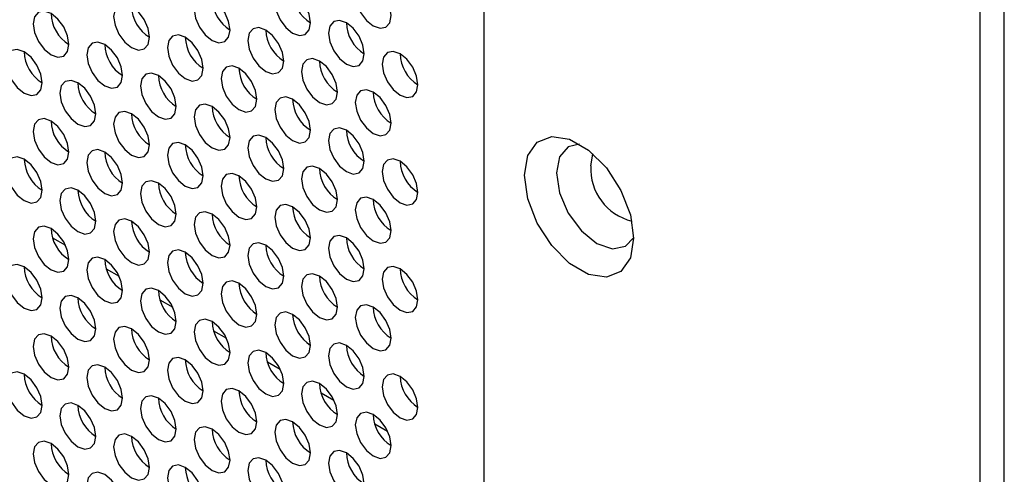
# Model space of a CAD drawing. Header units: millimetres. Extents: x 256 to 1374, y 313 to 1176.
# Tile 132 of 212: x 1090.98 to 1103.95, y 929.4 to 935.38. Entities that reach past the tile are written whole.
import ezdxf

# ---------------------------------------------------------------- set-up
doc = ezdxf.new("R2010")
doc.units = ezdxf.units.MM

msp = doc.modelspace()

# ---------------------------------------------------------------- linework, layer by layer
at = {"color": 7, "linetype": 'Continuous', "lineweight": 30}
for p, q in [((1103.6239, 1038.0774), (1103.6239, 912.1287)), ((1103.9459, 912.0789), (1103.9459, 1038.0276)), ((1097.0967, 915.8968), (1097.0967, 948.0876)), ((1091.0391, 933.5454), (1091.0646, 933.5307)), ((1091.7462, 933.1372), (1091.7717, 933.1225)), ((1092.4533, 932.729), (1092.4788, 932.7143)), ((1091.4129, 932.5131), (1091.5823, 932.4153)), ((1093.1605, 932.3208), (1093.1859, 932.3061)), ((1092.12, 932.1049), (1092.2894, 932.0071)), ((1093.8676, 931.9126), (1093.893, 931.8979)), ((1092.8272, 931.6967), (1092.9965, 931.5989)), ((1094.5747, 931.5044), (1094.6001, 931.4897)), ((1093.5343, 931.2885), (1093.7036, 931.1907)), ((1095.2818, 931.0962), (1095.3072, 931.0815)), ((1094.2414, 930.8803), (1094.4107, 930.7825)), ((1095.9889, 930.688), (1096.0143, 930.6733)), ((1094.9485, 930.4721), (1095.1178, 930.3743)), ((1095.6556, 930.0639), (1095.8249, 929.9661)), ((1091.4178, 929.7885), (1091.3927, 929.803))]:
    msp.add_line(p, q, dxfattribs=at)
at = {"color": 7, "linetype": 'Continuous', "lineweight": 30, "flags": 128}
for points in [[(1095.871, 935.4391), (1095.8531, 935.5537), (1095.802, 935.6714), (1095.7255, 935.7746), (1095.6353, 935.8474), (1095.5451, 935.8787), (1095.4687, 935.8639), (1095.4176, 935.8051), (1095.3996, 935.7113), (1095.4176, 935.5968), (1095.4687, 935.479), (1095.5451, 935.3758), (1095.6353, 935.303), (1095.7255, 935.2717), (1095.802, 935.2865), (1095.8531, 935.3453), (1095.871, 935.4391)], [(1094.8104, 935.3438), (1094.7924, 935.4583), (1094.7413, 935.5761), (1094.6649, 935.6792), (1094.5747, 935.752), (1094.4845, 935.7834), (1094.408, 935.7685), (1094.3569, 935.7097), (1094.339, 935.6159), (1094.3569, 935.5014), (1094.408, 935.3836), (1094.4845, 935.2804), (1094.5747, 935.2077), (1094.6649, 935.1763), (1094.7413, 935.1912), (1094.7924, 935.25), (1094.8104, 935.3438)], [(1093.7497, 935.2484), (1093.7318, 935.3629), (1093.6807, 935.4807), (1093.6042, 935.5839), (1093.514, 935.6567), (1093.4238, 935.688), (1093.3473, 935.6732), (1093.2962, 935.6143), (1093.2783, 935.5205), (1093.2962, 935.406), (1093.3473, 935.2882), (1093.4238, 935.1851), (1093.514, 935.1123), (1093.6042, 935.0809), (1093.6807, 935.0958), (1093.7318, 935.1546), (1093.7497, 935.2484)], [(1091.6284, 935.0577), (1091.6104, 935.1722), (1091.5593, 935.29), (1091.4829, 935.3931), (1091.3927, 935.4659), (1091.3025, 935.4973), (1091.226, 935.4824), (1091.1749, 935.4236), (1091.157, 935.3298), (1091.1749, 935.2153), (1091.226, 935.0975), (1091.3025, 934.9944), (1091.3927, 934.9216), (1091.4829, 934.8902), (1091.5593, 934.9051), (1091.6104, 934.9639), (1091.6284, 935.0577)], [(1092.689, 935.153), (1092.6711, 935.2676), (1092.62, 935.3854), (1092.5435, 935.4885), (1092.4533, 935.5613), (1092.3631, 935.5926), (1092.2867, 935.5778), (1092.2356, 935.519), (1092.2176, 935.4252), (1092.2356, 935.3107), (1092.2867, 935.1929), (1092.3631, 935.0897), (1092.4533, 935.0169), (1092.5435, 934.9856), (1092.62, 935.0004), (1092.6711, 935.0592), (1092.689, 935.153)], [(1095.5175, 934.9356), (1095.4995, 935.0501), (1095.4484, 935.1679), (1095.372, 935.271), (1095.2818, 935.3438), (1095.1916, 935.3752), (1095.1151, 935.3603), (1095.064, 935.3015), (1095.0461, 935.2077), (1095.064, 935.0932), (1095.1151, 934.9754), (1095.1916, 934.8722), (1095.2818, 934.7995), (1095.372, 934.7681), (1095.4484, 934.783), (1095.4995, 934.8418), (1095.5175, 934.9356)], [(1094.4568, 934.8402), (1094.4389, 934.9547), (1094.3878, 935.0725), (1094.3113, 935.1757), (1094.2211, 935.2485), (1094.1309, 935.2798), (1094.0544, 935.2649), (1094.0033, 935.2061), (1093.9854, 935.1123), (1094.0033, 934.9978), (1094.0544, 934.88), (1094.1309, 934.7769), (1094.2211, 934.7041), (1094.3113, 934.6727), (1094.3878, 934.6876), (1094.4389, 934.7464), (1094.4568, 934.8402)], [(1092.3355, 934.6495), (1092.3175, 934.764), (1092.2664, 934.8818), (1092.19, 934.9849), (1092.0998, 935.0577), (1092.0096, 935.0891), (1091.9331, 935.0742), (1091.882, 935.0154), (1091.8641, 934.9216), (1091.882, 934.8071), (1091.9331, 934.6893), (1092.0096, 934.5862), (1092.0998, 934.5134), (1092.19, 934.482), (1092.2664, 934.4969), (1092.3175, 934.5557), (1092.3355, 934.6495)], [(1093.3961, 934.7448), (1093.3782, 934.8594), (1093.3271, 934.9772), (1093.2506, 935.0803), (1093.1604, 935.1531), (1093.0702, 935.1844), (1092.9938, 935.1696), (1092.9427, 935.1108), (1092.9247, 935.017), (1092.9427, 934.9025), (1092.9938, 934.7847), (1093.0702, 934.6815), (1093.1604, 934.6087), (1093.2506, 934.5774), (1093.3271, 934.5922), (1093.3782, 934.651), (1093.3961, 934.7448)], [(1091.2748, 934.5541), (1091.2569, 934.6686), (1091.2058, 934.7864), (1091.1293, 934.8896), (1091.0391, 934.9624), (1090.9489, 934.9937), (1090.8725, 934.9789), (1090.8214, 934.9201), (1090.8034, 934.8263), (1090.8214, 934.7117), (1090.8725, 934.5939), (1090.9489, 934.4908), (1091.0391, 934.418), (1091.1293, 934.3867), (1091.2058, 934.4015), (1091.2569, 934.4603), (1091.2748, 934.5541)], [(1096.2246, 934.5274), (1096.2066, 934.6419), (1096.1555, 934.7597), (1096.0791, 934.8628), (1095.9889, 934.9356), (1095.8987, 934.967), (1095.8222, 934.9521), (1095.7711, 934.8933), (1095.7532, 934.7995), (1095.7711, 934.685), (1095.8222, 934.5672), (1095.8987, 934.464), (1095.9889, 934.3912), (1096.0791, 934.3599), (1096.1555, 934.3748), (1096.2066, 934.4336), (1096.2246, 934.5274)], [(1095.1639, 934.432), (1095.146, 934.5465), (1095.0949, 934.6643), (1095.0184, 934.7675), (1094.9282, 934.8402), (1094.838, 934.8716), (1094.7615, 934.8567), (1094.7105, 934.7979), (1094.6925, 934.7041), (1094.7105, 934.5896), (1094.7615, 934.4718), (1094.838, 934.3687), (1094.9282, 934.2959), (1095.0184, 934.2645), (1095.0949, 934.2794), (1095.146, 934.3382), (1095.1639, 934.432)], [(1094.1033, 934.3366), (1094.0853, 934.4512), (1094.0342, 934.569), (1093.9578, 934.6721), (1093.8676, 934.7449), (1093.7773, 934.7762), (1093.7009, 934.7614), (1093.6498, 934.7026), (1093.6318, 934.6088), (1093.6498, 934.4943), (1093.7009, 934.3765), (1093.7773, 934.2733), (1093.8676, 934.2005), (1093.9578, 934.1692), (1094.0342, 934.184), (1094.0853, 934.2428), (1094.1033, 934.3366)], [(1091.9819, 934.1459), (1091.964, 934.2604), (1091.9129, 934.3782), (1091.8364, 934.4814), (1091.7462, 934.5542), (1091.656, 934.5855), (1091.5796, 934.5707), (1091.5285, 934.5118), (1091.5105, 934.418), (1091.5285, 934.3035), (1091.5796, 934.1857), (1091.656, 934.0826), (1091.7462, 934.0098), (1091.8364, 933.9784), (1091.9129, 933.9933), (1091.964, 934.0521), (1091.9819, 934.1459)], [(1093.0426, 934.2413), (1093.0246, 934.3558), (1092.9736, 934.4736), (1092.8971, 934.5767), (1092.8069, 934.6495), (1092.7167, 934.6809), (1092.6402, 934.666), (1092.5891, 934.6072), (1092.5712, 934.5134), (1092.5891, 934.3989), (1092.6402, 934.2811), (1092.7167, 934.178), (1092.8069, 934.1052), (1092.8971, 934.0738), (1092.9736, 934.0887), (1093.0246, 934.1475), (1093.0426, 934.2413)], [(1095.871, 934.0238), (1095.8531, 934.1383), (1095.802, 934.2561), (1095.7255, 934.3593), (1095.6353, 934.432), (1095.5451, 934.4634), (1095.4687, 934.4485), (1095.4176, 934.3897), (1095.3996, 934.2959), (1095.4176, 934.1814), (1095.4687, 934.0636), (1095.5451, 933.9605), (1095.6353, 933.8877), (1095.7255, 933.8563), (1095.802, 933.8712), (1095.8531, 933.93), (1095.871, 934.0238)], [(1094.8104, 933.9284), (1094.7924, 934.043), (1094.7413, 934.1607), (1094.6649, 934.2639), (1094.5747, 934.3367), (1094.4845, 934.368), (1094.408, 934.3532), (1094.3569, 934.2944), (1094.339, 934.2006), (1094.3569, 934.0861), (1094.408, 933.9683), (1094.4845, 933.8651), (1094.5747, 933.7923), (1094.6649, 933.761), (1094.7413, 933.7758), (1094.7924, 933.8346), (1094.8104, 933.9284)], [(1092.689, 933.7377), (1092.6711, 933.8522), (1092.62, 933.97), (1092.5435, 934.0732), (1092.4533, 934.146), (1092.3631, 934.1773), (1092.2867, 934.1625), (1092.2356, 934.1036), (1092.2176, 934.0098), (1092.2356, 933.8953), (1092.2867, 933.7775), (1092.3631, 933.6744), (1092.4533, 933.6016), (1092.5435, 933.5702), (1092.62, 933.5851), (1092.6711, 933.6439), (1092.689, 933.7377)], [(1093.7497, 933.8331), (1093.7318, 933.9476), (1093.6807, 934.0654), (1093.6042, 934.1685), (1093.514, 934.2413), (1093.4238, 934.2727), (1093.3473, 934.2578), (1093.2962, 934.199), (1093.2783, 934.1052), (1093.2962, 933.9907), (1093.3473, 933.8729), (1093.4238, 933.7697), (1093.514, 933.697), (1093.6042, 933.6656), (1093.6807, 933.6805), (1093.7318, 933.7393), (1093.7497, 933.8331)], [(1091.6284, 933.6423), (1091.6104, 933.7569), (1091.5593, 933.8747), (1091.4829, 933.9778), (1091.3927, 934.0506), (1091.3025, 934.0819), (1091.226, 934.0671), (1091.1749, 934.0083), (1091.157, 933.9145), (1091.1749, 933.8), (1091.226, 933.6822), (1091.3025, 933.579), (1091.3927, 933.5062), (1091.4829, 933.4749), (1091.5593, 933.4897), (1091.6104, 933.5485), (1091.6284, 933.6423)], [(1095.5175, 933.5202), (1095.4995, 933.6347), (1095.4484, 933.7525), (1095.372, 933.8557), (1095.2818, 933.9285), (1095.1916, 933.9598), (1095.1151, 933.945), (1095.064, 933.8862), (1095.0461, 933.7924), (1095.064, 933.6778), (1095.1151, 933.5601), (1095.1916, 933.4569), (1095.2818, 933.3841), (1095.372, 933.3528), (1095.4484, 933.3676), (1095.4995, 933.4264), (1095.5175, 933.5202)], [(1094.4568, 933.4249), (1094.4389, 933.5394), (1094.3878, 933.6572), (1094.3113, 933.7603), (1094.2211, 933.8331), (1094.1309, 933.8645), (1094.0544, 933.8496), (1094.0033, 933.7908), (1093.9854, 933.697), (1094.0033, 933.5825), (1094.0544, 933.4647), (1094.1309, 933.3615), (1094.2211, 933.2888), (1094.3113, 933.2574), (1094.3878, 933.2723), (1094.4389, 933.3311), (1094.4568, 933.4249)], [(1099.0648, 932.5068), (1099.0214, 932.2479), (1098.8966, 932.0703), (1098.7053, 931.9954), (1098.4707, 932.0322), (1098.2211, 932.1764), (1097.9864, 932.4104), (1097.7952, 932.7061), (1097.6704, 933.0279), (1097.627, 933.3368), (1097.6704, 933.5957), (1097.7952, 933.7733), (1097.9864, 933.8483), (1098.2211, 933.8114), (1098.4707, 933.6673), (1098.7053, 933.4332), (1098.8966, 933.1375), (1099.0214, 932.8158), (1099.0648, 932.5068)], [(1092.3355, 933.2341), (1092.3175, 933.3487), (1092.2664, 933.4665), (1092.19, 933.5696), (1092.0998, 933.6424), (1092.0096, 933.6737), (1091.9331, 933.6589), (1091.882, 933.6001), (1091.8641, 933.5063), (1091.882, 933.3918), (1091.9331, 933.274), (1092.0096, 933.1708), (1092.0998, 933.098), (1092.19, 933.0667), (1092.2664, 933.0815), (1092.3175, 933.1403), (1092.3355, 933.2341)], [(1093.3961, 933.3295), (1093.3782, 933.444), (1093.3271, 933.5618), (1093.2506, 933.665), (1093.1604, 933.7377), (1093.0702, 933.7691), (1092.9938, 933.7542), (1092.9427, 933.6954), (1092.9247, 933.6016), (1092.9427, 933.4871), (1092.9938, 933.3693), (1093.0702, 933.2662), (1093.1604, 933.1934), (1093.2506, 933.162), (1093.3271, 933.1769), (1093.3782, 933.2357), (1093.3961, 933.3295)], [(1098.3525, 933.7481), (1098.2035, 933.7128), (1098.0876, 933.5794), (1098.0469, 933.3666), (1098.0876, 933.1068), (1098.2035, 932.8395), (1098.377, 932.6055), (1098.5816, 932.4404), (1098.7862, 932.3693), (1098.9597, 932.403), (1099.0648, 932.5144)], [(1091.2748, 933.1388), (1091.2569, 933.2533), (1091.2058, 933.3711), (1091.1293, 933.4742), (1091.0391, 933.547), (1090.9489, 933.5784), (1090.8725, 933.5635), (1090.8214, 933.5047), (1090.8034, 933.4109), (1090.8214, 933.2964), (1090.8725, 933.1786), (1090.9489, 933.0755), (1091.0391, 933.0027), (1091.1293, 932.9713), (1091.2058, 932.9862), (1091.2569, 933.045), (1091.2748, 933.1388)], [(1096.2246, 933.112), (1096.2066, 933.2265), (1096.1555, 933.3443), (1096.0791, 933.4475), (1095.9889, 933.5203), (1095.8987, 933.5516), (1095.8222, 933.5368), (1095.7711, 933.478), (1095.7532, 933.3842), (1095.7711, 933.2696), (1095.8222, 933.1518), (1095.8987, 933.0487), (1095.9889, 932.9759), (1096.0791, 932.9446), (1096.1555, 932.9594), (1096.2066, 933.0182), (1096.2246, 933.112)], [(1095.1639, 933.0167), (1095.146, 933.1312), (1095.0949, 933.249), (1095.0184, 933.3521), (1094.9282, 933.4249), (1094.838, 933.4563), (1094.7615, 933.4414), (1094.7105, 933.3826), (1094.6925, 933.2888), (1094.7105, 933.1743), (1094.7615, 933.0565), (1094.838, 932.9533), (1094.9282, 932.8806), (1095.0184, 932.8492), (1095.0949, 932.8641), (1095.146, 932.9229), (1095.1639, 933.0167)], [(1094.1033, 932.9213), (1094.0853, 933.0358), (1094.0342, 933.1536), (1093.9578, 933.2568), (1093.8676, 933.3295), (1093.7773, 933.3609), (1093.7009, 933.346), (1093.6498, 933.2872), (1093.6318, 933.1934), (1093.6498, 933.0789), (1093.7009, 932.9611), (1093.7773, 932.858), (1093.8676, 932.7852), (1093.9578, 932.7538), (1094.0342, 932.7687), (1094.0853, 932.8275), (1094.1033, 932.9213)], [(1091.9819, 932.7306), (1091.964, 932.8451), (1091.9129, 932.9629), (1091.8364, 933.066), (1091.7462, 933.1388), (1091.656, 933.1702), (1091.5796, 933.1553), (1091.5285, 933.0965), (1091.5105, 933.0027), (1091.5285, 932.8882), (1091.5796, 932.7704), (1091.656, 932.6673), (1091.7462, 932.5945), (1091.8364, 932.5631), (1091.9129, 932.578), (1091.964, 932.6368), (1091.9819, 932.7306)], [(1093.0426, 932.8259), (1093.0246, 932.9405), (1092.9736, 933.0583), (1092.8971, 933.1614), (1092.8069, 933.2342), (1092.7167, 933.2655), (1092.6402, 933.2507), (1092.5891, 933.1919), (1092.5712, 933.0981), (1092.5891, 932.9836), (1092.6402, 932.8658), (1092.7167, 932.7626), (1092.8069, 932.6898), (1092.8971, 932.6585), (1092.9736, 932.6733), (1093.0246, 932.7321), (1093.0426, 932.8259)], [(1095.871, 932.6085), (1095.8531, 932.723), (1095.802, 932.8408), (1095.7255, 932.9439), (1095.6353, 933.0167), (1095.5451, 933.0481), (1095.4687, 933.0332), (1095.4176, 932.9744), (1095.3996, 932.8806), (1095.4176, 932.7661), (1095.4687, 932.6483), (1095.5451, 932.5451), (1095.6353, 932.4723), (1095.7255, 932.441), (1095.802, 932.4559), (1095.8531, 932.5147), (1095.871, 932.6085)], [(1094.8104, 932.5131), (1094.7924, 932.6276), (1094.7413, 932.7454), (1094.6649, 932.8486), (1094.5747, 932.9213), (1094.4845, 932.9527), (1094.408, 932.9378), (1094.3569, 932.879), (1094.339, 932.7852), (1094.3569, 932.6707), (1094.408, 932.5529), (1094.4845, 932.4498), (1094.5747, 932.377), (1094.6649, 932.3456), (1094.7413, 932.3605), (1094.7924, 932.4193), (1094.8104, 932.5131)], [(1092.689, 932.3224), (1092.6711, 932.4369), (1092.62, 932.5547), (1092.5435, 932.6578), (1092.4533, 932.7306), (1092.3631, 932.762), (1092.2867, 932.7471), (1092.2356, 932.6883), (1092.2176, 932.5945), (1092.2356, 932.48), (1092.2867, 932.3622), (1092.3631, 932.259), (1092.4533, 932.1863), (1092.5435, 932.1549), (1092.62, 932.1698), (1092.6711, 932.2286), (1092.689, 932.3224)], [(1093.7497, 932.4177), (1093.7318, 932.5323), (1093.6807, 932.65), (1093.6042, 932.7532), (1093.514, 932.826), (1093.4238, 932.8573), (1093.3473, 932.8425), (1093.2962, 932.7837), (1093.2783, 932.6899), (1093.2962, 932.5754), (1093.3473, 932.4576), (1093.4238, 932.3544), (1093.514, 932.2816), (1093.6042, 932.2503), (1093.6807, 932.2651), (1093.7318, 932.3239), (1093.7497, 932.4177)], [(1091.6284, 932.227), (1091.6104, 932.3415), (1091.5593, 932.4593), (1091.4829, 932.5625), (1091.3927, 932.6353), (1091.3025, 932.6666), (1091.226, 932.6518), (1091.1749, 932.5929), (1091.157, 932.4991), (1091.1749, 932.3846), (1091.226, 932.2668), (1091.3025, 932.1637), (1091.3927, 932.0909), (1091.4829, 932.0595), (1091.5593, 932.0744), (1091.6104, 932.1332), (1091.6284, 932.227)], [(1095.5175, 932.1049), (1095.4995, 932.2194), (1095.4484, 932.3372), (1095.372, 932.4404), (1095.2818, 932.5131), (1095.1916, 932.5445), (1095.1151, 932.5296), (1095.064, 932.4708), (1095.0461, 932.377), (1095.064, 932.2625), (1095.1151, 932.1447), (1095.1916, 932.0416), (1095.2818, 931.9688), (1095.372, 931.9374), (1095.4484, 931.9523), (1095.4995, 932.0111), (1095.5175, 932.1049)], [(1094.4568, 932.0095), (1094.4389, 932.124), (1094.3878, 932.2418), (1094.3113, 932.345), (1094.2211, 932.4178), (1094.1309, 932.4491), (1094.0544, 932.4343), (1094.0033, 932.3755), (1093.9854, 932.2817), (1094.0033, 932.1671), (1094.0544, 932.0493), (1094.1309, 931.9462), (1094.2211, 931.8734), (1094.3113, 931.8421), (1094.3878, 931.8569), (1094.4389, 931.9157), (1094.4568, 932.0095)], [(1092.3355, 931.8188), (1092.3175, 931.9333), (1092.2664, 932.0511), (1092.19, 932.1543), (1092.0998, 932.227), (1092.0096, 932.2584), (1091.9331, 932.2435), (1091.882, 932.1847), (1091.8641, 932.0909), (1091.882, 931.9764), (1091.9331, 931.8586), (1092.0096, 931.7555), (1092.0998, 931.6827), (1092.19, 931.6513), (1092.2664, 931.6662), (1092.3175, 931.725), (1092.3355, 931.8188)], [(1093.3961, 931.9142), (1093.3782, 932.0287), (1093.3271, 932.1465), (1093.2506, 932.2496), (1093.1604, 932.3224), (1093.0702, 932.3538), (1092.9938, 932.3389), (1092.9427, 932.2801), (1092.9247, 932.1863), (1092.9427, 932.0718), (1092.9938, 931.954), (1093.0702, 931.8508), (1093.1604, 931.7781), (1093.2506, 931.7467), (1093.3271, 931.7616), (1093.3782, 931.8204), (1093.3961, 931.9142)], [(1091.2748, 931.7234), (1091.2569, 931.838), (1091.2058, 931.9558), (1091.1293, 932.0589), (1091.0391, 932.1317), (1090.9489, 932.163), (1090.8725, 932.1482), (1090.8214, 932.0894), (1090.8034, 931.9956), (1090.8214, 931.8811), (1090.8725, 931.7633), (1090.9489, 931.6601), (1091.0391, 931.5873), (1091.1293, 931.556), (1091.2058, 931.5708), (1091.2569, 931.6296), (1091.2748, 931.7234)], [(1096.2246, 931.6967), (1096.2066, 931.8112), (1096.1555, 931.929), (1096.0791, 932.0321), (1095.9889, 932.1049), (1095.8987, 932.1363), (1095.8222, 932.1214), (1095.7711, 932.0626), (1095.7532, 931.9688), (1095.7711, 931.8543), (1095.8222, 931.7365), (1095.8987, 931.6334), (1095.9889, 931.5606), (1096.0791, 931.5292), (1096.1555, 931.5441), (1096.2066, 931.6029), (1096.2246, 931.6967)], [(1095.1639, 931.6013), (1095.146, 931.7158), (1095.0949, 931.8336), (1095.0184, 931.9368), (1094.9282, 932.0096), (1094.838, 932.0409), (1094.7615, 932.0261), (1094.7105, 931.9673), (1094.6925, 931.8735), (1094.7105, 931.7589), (1094.7615, 931.6411), (1094.838, 931.538), (1094.9282, 931.4652), (1095.0184, 931.4339), (1095.0949, 931.4487), (1095.146, 931.5075), (1095.1639, 931.6013)], [(1093.0426, 931.4106), (1093.0246, 931.5251), (1092.9736, 931.6429), (1092.8971, 931.7461), (1092.8069, 931.8188), (1092.7167, 931.8502), (1092.6402, 931.8353), (1092.5891, 931.7765), (1092.5712, 931.6827), (1092.5891, 931.5682), (1092.6402, 931.4504), (1092.7167, 931.3473), (1092.8069, 931.2745), (1092.8971, 931.2431), (1092.9736, 931.258), (1093.0246, 931.3168), (1093.0426, 931.4106)], [(1094.1033, 931.506), (1094.0853, 931.6205), (1094.0342, 931.7383), (1093.9578, 931.8414), (1093.8676, 931.9142), (1093.7773, 931.9456), (1093.7009, 931.9307), (1093.6498, 931.8719), (1093.6318, 931.7781), (1093.6498, 931.6636), (1093.7009, 931.5458), (1093.7773, 931.4426), (1093.8676, 931.3699), (1093.9578, 931.3385), (1094.0342, 931.3534), (1094.0853, 931.4122), (1094.1033, 931.506)], [(1091.9819, 931.3152), (1091.964, 931.4298), (1091.9129, 931.5476), (1091.8364, 931.6507), (1091.7462, 931.7235), (1091.656, 931.7548), (1091.5796, 931.74), (1091.5285, 931.6812), (1091.5105, 931.5874), (1091.5285, 931.4729), (1091.5796, 931.3551), (1091.656, 931.2519), (1091.7462, 931.1791), (1091.8364, 931.1478), (1091.9129, 931.1626), (1091.964, 931.2214), (1091.9819, 931.3152)], [(1095.871, 931.1931), (1095.8531, 931.3076), (1095.802, 931.4254), (1095.7255, 931.5286), (1095.6353, 931.6014), (1095.5451, 931.6327), (1095.4687, 931.6179), (1095.4176, 931.5591), (1095.3996, 931.4653), (1095.4176, 931.3507), (1095.4687, 931.2329), (1095.5451, 931.1298), (1095.6353, 931.057), (1095.7255, 931.0257), (1095.802, 931.0405), (1095.8531, 931.0993), (1095.871, 931.1931)], [(1094.8104, 931.0978), (1094.7924, 931.2123), (1094.7413, 931.3301), (1094.6649, 931.4332), (1094.5747, 931.506), (1094.4845, 931.5374), (1094.408, 931.5225), (1094.3569, 931.4637), (1094.339, 931.3699), (1094.3569, 931.2554), (1094.408, 931.1376), (1094.4845, 931.0344), (1094.5747, 930.9616), (1094.6649, 930.9303), (1094.7413, 930.9451), (1094.7924, 931.004), (1094.8104, 931.0978)], [(1092.689, 930.907), (1092.6711, 931.0215), (1092.62, 931.1393), (1092.5435, 931.2425), (1092.4533, 931.3153), (1092.3631, 931.3466), (1092.2867, 931.3318), (1092.2356, 931.273), (1092.2176, 931.1792), (1092.2356, 931.0647), (1092.2867, 930.9469), (1092.3631, 930.8437), (1092.4533, 930.7709), (1092.5435, 930.7396), (1092.62, 930.7544), (1092.6711, 930.8132), (1092.689, 930.907)], [(1093.7497, 931.0024), (1093.7318, 931.1169), (1093.6807, 931.2347), (1093.6042, 931.3379), (1093.514, 931.4106), (1093.4238, 931.442), (1093.3473, 931.4271), (1093.2962, 931.3683), (1093.2783, 931.2745), (1093.2962, 931.16), (1093.3473, 931.0422), (1093.4238, 930.9391), (1093.514, 930.8663), (1093.6042, 930.8349), (1093.6807, 930.8498), (1093.7318, 930.9086), (1093.7497, 931.0024)], [(1091.6284, 930.8117), (1091.6104, 930.9262), (1091.5593, 931.044), (1091.4829, 931.1471), (1091.3927, 931.2199), (1091.3025, 931.2513), (1091.226, 931.2364), (1091.1749, 931.1776), (1091.157, 931.0838), (1091.1749, 930.9693), (1091.226, 930.8515), (1091.3025, 930.7483), (1091.3927, 930.6756), (1091.4829, 930.6442), (1091.5593, 930.6591), (1091.6104, 930.7179), (1091.6284, 930.8117)], [(1095.5175, 930.6896), (1095.4995, 930.8041), (1095.4484, 930.9219), (1095.372, 931.025), (1095.2818, 931.0978), (1095.1916, 931.1292), (1095.1151, 931.1143), (1095.064, 931.0555), (1095.0461, 930.9617), (1095.064, 930.8472), (1095.1151, 930.7294), (1095.1916, 930.6262), (1095.2818, 930.5534), (1095.372, 930.5221), (1095.4484, 930.5369), (1095.4995, 930.5958), (1095.5175, 930.6896)], [(1093.3961, 930.4988), (1093.3782, 930.6133), (1093.3271, 930.7311), (1093.2506, 930.8343), (1093.1604, 930.9071), (1093.0702, 930.9384), (1092.9938, 930.9236), (1092.9427, 930.8648), (1092.9247, 930.771), (1092.9427, 930.6565), (1092.9938, 930.5387), (1093.0702, 930.4355), (1093.1604, 930.3627), (1093.2506, 930.3314), (1093.3271, 930.3462), (1093.3782, 930.405), (1093.3961, 930.4988)], [(1094.4568, 930.5942), (1094.4389, 930.7087), (1094.3878, 930.8265), (1094.3113, 930.9297), (1094.2211, 931.0024), (1094.1309, 931.0338), (1094.0544, 931.0189), (1094.0033, 930.9601), (1093.9854, 930.8663), (1094.0033, 930.7518), (1094.0544, 930.634), (1094.1309, 930.5309), (1094.2211, 930.4581), (1094.3113, 930.4267), (1094.3878, 930.4416), (1094.4389, 930.5004), (1094.4568, 930.5942)], [(1092.3355, 930.4035), (1092.3175, 930.518), (1092.2664, 930.6358), (1092.19, 930.7389), (1092.0998, 930.8117), (1092.0096, 930.8431), (1091.9331, 930.8282), (1091.882, 930.7694), (1091.8641, 930.6756), (1091.882, 930.5611), (1091.9331, 930.4433), (1092.0096, 930.3401), (1092.0998, 930.2674), (1092.19, 930.236), (1092.2664, 930.2509), (1092.3175, 930.3097), (1092.3355, 930.4035)], [(1091.2748, 930.3081), (1091.2569, 930.4226), (1091.2058, 930.5404), (1091.1293, 930.6436), (1091.0391, 930.7164), (1090.9489, 930.7477), (1090.8725, 930.7328), (1090.8214, 930.674), (1090.8034, 930.5802), (1090.8214, 930.4657), (1090.8725, 930.3479), (1090.9489, 930.2448), (1091.0391, 930.172), (1091.1293, 930.1406), (1091.2058, 930.1555), (1091.2569, 930.2143), (1091.2748, 930.3081)], [(1096.2246, 930.2814), (1096.2066, 930.3959), (1096.1555, 930.5137), (1096.0791, 930.6168), (1095.9889, 930.6896), (1095.8987, 930.721), (1095.8222, 930.7061), (1095.7711, 930.6473), (1095.7532, 930.5535), (1095.7711, 930.439), (1095.8222, 930.3212), (1095.8987, 930.218), (1095.9889, 930.1452), (1096.0791, 930.1139), (1096.1555, 930.1287), (1096.2066, 930.1875), (1096.2246, 930.2814)], [(1095.1639, 930.186), (1095.146, 930.3005), (1095.0949, 930.4183), (1095.0184, 930.5214), (1094.9282, 930.5942), (1094.838, 930.6256), (1094.7615, 930.6107), (1094.7105, 930.5519), (1094.6925, 930.4581), (1094.7105, 930.3436), (1094.7615, 930.2258), (1094.838, 930.1227), (1094.9282, 930.0499), (1095.0184, 930.0185), (1095.0949, 930.0334), (1095.146, 930.0922), (1095.1639, 930.186)], [(1093.0426, 929.9953), (1093.0246, 930.1098), (1092.9736, 930.2276), (1092.8971, 930.3307), (1092.8069, 930.4035), (1092.7167, 930.4349), (1092.6402, 930.42), (1092.5891, 930.3612), (1092.5712, 930.2674), (1092.5891, 930.1529), (1092.6402, 930.0351), (1092.7167, 929.9319), (1092.8069, 929.8592), (1092.8971, 929.8278), (1092.9736, 929.8427), (1093.0246, 929.9015), (1093.0426, 929.9953)], [(1094.1033, 930.0906), (1094.0853, 930.2051), (1094.0342, 930.3229), (1093.9578, 930.4261), (1093.8676, 930.4989), (1093.7773, 930.5302), (1093.7009, 930.5154), (1093.6498, 930.4566), (1093.6318, 930.3628), (1093.6498, 930.2482), (1093.7009, 930.1304), (1093.7773, 930.0273), (1093.8676, 929.9545), (1093.9578, 929.9232), (1094.0342, 929.938), (1094.0853, 929.9968), (1094.1033, 930.0906)], [(1091.9819, 929.8999), (1091.964, 930.0144), (1091.9129, 930.1322), (1091.8364, 930.2354), (1091.7462, 930.3081), (1091.656, 930.3395), (1091.5796, 930.3246), (1091.5285, 930.2658), (1091.5105, 930.172), (1091.5285, 930.0575), (1091.5796, 929.9397), (1091.656, 929.8366), (1091.7462, 929.7638), (1091.8364, 929.7324), (1091.9129, 929.7473), (1091.964, 929.8061), (1091.9819, 929.8999)], [(1095.871, 929.7778), (1095.8531, 929.8923), (1095.802, 930.0101), (1095.7255, 930.1132), (1095.6353, 930.186), (1095.5451, 930.2174), (1095.4687, 930.2025), (1095.4176, 930.1437), (1095.3996, 930.0499), (1095.4176, 929.9354), (1095.4687, 929.8176), (1095.5451, 929.7145), (1095.6353, 929.6417), (1095.7255, 929.6103), (1095.802, 929.6252), (1095.8531, 929.684), (1095.871, 929.7778)], [(1094.8104, 929.6824), (1094.7924, 929.7969), (1094.7413, 929.9147), (1094.6649, 930.0179), (1094.5747, 930.0907), (1094.4845, 930.122), (1094.408, 930.1072), (1094.3569, 930.0484), (1094.339, 929.9546), (1094.3569, 929.84), (1094.408, 929.7222), (1094.4845, 929.6191), (1094.5747, 929.5463), (1094.6649, 929.515), (1094.7413, 929.5298), (1094.7924, 929.5886), (1094.8104, 929.6824)], [(1092.689, 929.4917), (1092.6711, 929.6062), (1092.62, 929.724), (1092.5435, 929.8272), (1092.4533, 929.8999), (1092.3631, 929.9313), (1092.2867, 929.9164), (1092.2356, 929.8576), (1092.2176, 929.7638), (1092.2356, 929.6493), (1092.2867, 929.5315), (1092.3631, 929.4284), (1092.4533, 929.3556), (1092.5435, 929.3242), (1092.62, 929.3391), (1092.6711, 929.3979), (1092.689, 929.4917)], [(1093.7497, 929.5871), (1093.7318, 929.7016), (1093.6807, 929.8194), (1093.6042, 929.9225), (1093.514, 929.9953), (1093.4238, 930.0267), (1093.3473, 930.0118), (1093.2962, 929.953), (1093.2783, 929.8592), (1093.2962, 929.7447), (1093.3473, 929.6269), (1093.4238, 929.5237), (1093.514, 929.4509), (1093.6042, 929.4196), (1093.6807, 929.4344), (1093.7318, 929.4933), (1093.7497, 929.5871)], [(1091.6284, 929.3963), (1091.6104, 929.5108), (1091.5593, 929.6286), (1091.4829, 929.7318), (1091.3927, 929.8046), (1091.3025, 929.8359), (1091.226, 929.8211), (1091.1749, 929.7623), (1091.157, 929.6685), (1091.1749, 929.554), (1091.226, 929.4362), (1091.3025, 929.333), (1091.3927, 929.2602), (1091.4829, 929.2289), (1091.5593, 929.2437), (1091.6104, 929.3025), (1091.6284, 929.3963)], [(1095.5175, 929.2742), (1095.4995, 929.3887), (1095.4484, 929.5065), (1095.372, 929.6097), (1095.2818, 929.6825), (1095.1916, 929.7138), (1095.1151, 929.699), (1095.064, 929.6402), (1095.0461, 929.5464), (1095.064, 929.4318), (1095.1151, 929.314), (1095.1916, 929.2109), (1095.2818, 929.1381), (1095.372, 929.1068), (1095.4484, 929.1216), (1095.4995, 929.1804), (1095.5175, 929.2742)], [(1093.3961, 929.0835), (1093.3782, 929.198), (1093.3271, 929.3158), (1093.2506, 929.419), (1093.1604, 929.4917), (1093.0702, 929.5231), (1092.9938, 929.5082), (1092.9427, 929.4494), (1092.9247, 929.3556), (1092.9427, 929.2411), (1092.9938, 929.1233), (1093.0702, 929.0202), (1093.1604, 928.9474), (1093.2506, 928.916), (1093.3271, 928.9309), (1093.3782, 928.9897), (1093.3961, 929.0835)], [(1094.4568, 929.1789), (1094.4389, 929.2934), (1094.3878, 929.4112), (1094.3113, 929.5143), (1094.2211, 929.5871), (1094.1309, 929.6185), (1094.0544, 929.6036), (1094.0033, 929.5448), (1093.9854, 929.451), (1094.0033, 929.3365), (1094.0544, 929.2187), (1094.1309, 929.1155), (1094.2211, 929.0427), (1094.3113, 929.0114), (1094.3878, 929.0262), (1094.4389, 929.0851), (1094.4568, 929.1789)], [(1092.3355, 928.9881), (1092.3175, 929.1026), (1092.2664, 929.2204), (1092.19, 929.3236), (1092.0998, 929.3964), (1092.0096, 929.4277), (1091.9331, 929.4129), (1091.882, 929.3541), (1091.8641, 929.2603), (1091.882, 929.1458), (1091.9331, 929.028), (1092.0096, 928.9248), (1092.0998, 928.852), (1092.19, 928.8207), (1092.2664, 928.8355), (1092.3175, 928.8943), (1092.3355, 928.9881)]]:
    msp.add_lwpolyline(points, dxfattribs=at)
at = {"color": 8, "linetype": 'Continuous', "lineweight": 30, "flags": 128}
msp.add_lwpolyline([(1098.4991, 933.4593), (1098.5287, 933.6141), (1098.5304, 933.6177)], dxfattribs=at)
at = {"color": 7, "linetype": 'Continuous', "lineweight": 30}
for centre, radius, start, end in [((1095.0701, 935.7659), 0.4957, 181.60081, 238.39327), ((1094.0095, 935.6705), 0.4957, 181.60081, 238.39327), ((1092.9488, 935.5751), 0.4957, 181.60129, 238.39279), ((1091.8882, 935.4798), 0.4957, 181.60129, 238.39279), ((1095.7772, 935.3577), 0.4957, 181.60129, 238.39279), ((1094.7166, 935.2623), 0.4957, 181.60129, 238.39279), ((1093.6559, 935.1669), 0.4957, 181.60124, 238.39383), ((1091.5346, 934.9762), 0.4957, 181.60124, 238.39383), ((1092.5953, 935.0716), 0.4957, 181.60124, 238.39383), ((1095.4237, 934.8541), 0.4957, 181.60251, 238.39256), ((1096.4843, 934.9495), 0.4957, 181.60124, 238.39383), ((1094.363, 934.7588), 0.4957, 181.60251, 238.39256), ((1093.3024, 934.6634), 0.4957, 181.60251, 238.39256), ((1092.2417, 934.568), 0.4957, 181.60081, 238.39327), ((1095.0701, 934.3505), 0.4957, 181.60081, 238.39327), ((1096.1308, 934.4459), 0.4957, 181.60081, 238.39327), ((1094.0095, 934.2552), 0.4957, 181.60081, 238.39327), ((1091.8882, 934.0644), 0.4957, 181.60174, 238.39284), ((1092.9488, 934.1598), 0.4957, 181.60129, 238.39279), ((1095.7772, 933.9423), 0.4957, 181.60129, 238.39279), ((1094.7166, 933.847), 0.4957, 181.60129, 238.39279), ((1093.6559, 933.7516), 0.4957, 181.60124, 238.39383), ((1091.5511, 933.5705), 0.5126, 182.80436, 237.38399), ((1092.5953, 933.6562), 0.4957, 181.60169, 238.39388), ((1095.4237, 933.4388), 0.4957, 181.60251, 238.39256), ((1096.4843, 933.5341), 0.4957, 181.60124, 238.39383), ((1094.363, 933.3434), 0.4957, 181.60251, 238.39256), ((1093.3024, 933.2481), 0.4957, 181.60295, 238.39261), ((1092.2583, 933.1623), 0.5126, 182.80556, 237.38279), ((1096.1308, 933.0306), 0.4957, 181.60081, 238.39327), ((1095.0701, 932.9352), 0.4957, 181.60081, 238.39327), ((1094.0095, 932.8398), 0.4957, 181.60125, 238.39332), ((1091.8882, 932.6491), 0.4957, 181.60166, 238.39292), ((1092.9654, 932.7541), 0.5127, 182.80666, 237.38169), ((1095.7772, 932.527), 0.4957, 181.60129, 238.39279), ((1094.7166, 932.4316), 0.4957, 181.60174, 238.39284), ((1093.6725, 932.3459), 0.5126, 182.80436, 237.38399), ((1091.5346, 932.1455), 0.4957, 181.60161, 238.39395), ((1092.5953, 932.2409), 0.4957, 181.60161, 238.39395), ((1096.4843, 932.1188), 0.4957, 181.60124, 238.39383), ((1095.4237, 932.0234), 0.4957, 181.60295, 238.39261), ((1094.3796, 931.9377), 0.5126, 182.80556, 237.38279), ((1092.2417, 931.7373), 0.4957, 181.60118, 238.3934), ((1093.3024, 931.8327), 0.4957, 181.60288, 238.39268), ((1096.1308, 931.6152), 0.4957, 181.60125, 238.39332), ((1095.0867, 931.5295), 0.5126, 182.80621, 237.38214), ((1094.0095, 931.4245), 0.4957, 181.60118, 238.3934), ((1091.8882, 931.2338), 0.4957, 181.60166, 238.39292), ((1092.9488, 931.3291), 0.4957, 181.60166, 238.39292), ((1095.7938, 931.1213), 0.5126, 182.80443, 237.38294), ((1094.7166, 931.0163), 0.4957, 181.60166, 238.39292), ((1092.5953, 930.8256), 0.4957, 181.60161, 238.39395), ((1093.6559, 930.9209), 0.4957, 181.60161, 238.39395), ((1091.5346, 930.7302), 0.4957, 181.60212, 238.39295), ((1096.5009, 930.7131), 0.5126, 182.80436, 237.38399), ((1095.4237, 930.6081), 0.4957, 181.60288, 238.39268), ((1094.363, 930.5127), 0.4957, 181.60288, 238.39268), ((1092.2417, 930.322), 0.4957, 181.60169, 238.3924), ((1093.3024, 930.4174), 0.4957, 181.60288, 238.39268), ((1096.1308, 930.1999), 0.4957, 181.60118, 238.3934), ((1095.0701, 930.1045), 0.4957, 181.60118, 238.3934), ((1092.9488, 929.9138), 0.4957, 181.60217, 238.39192), ((1094.0095, 930.0092), 0.4957, 181.60118, 238.3934), ((1091.9047, 929.8281), 0.5127, 182.80196, 237.38093), ((1095.7772, 929.6963), 0.4957, 181.60166, 238.39292), ((1094.7166, 929.601), 0.4957, 181.60166, 238.39292), ((1093.6559, 929.5056), 0.4957, 181.60212, 238.39295)]:
    msp.add_arc(centre, radius, start, end, dxfattribs=at)
at = {"color": 8, "linetype": 'Continuous', "lineweight": 30}
msp.add_arc((1099.2138, 933.4278), 0.7154, 177.47463, 255.99885, dxfattribs=at)

doc.saveas('drawing.dxf')
